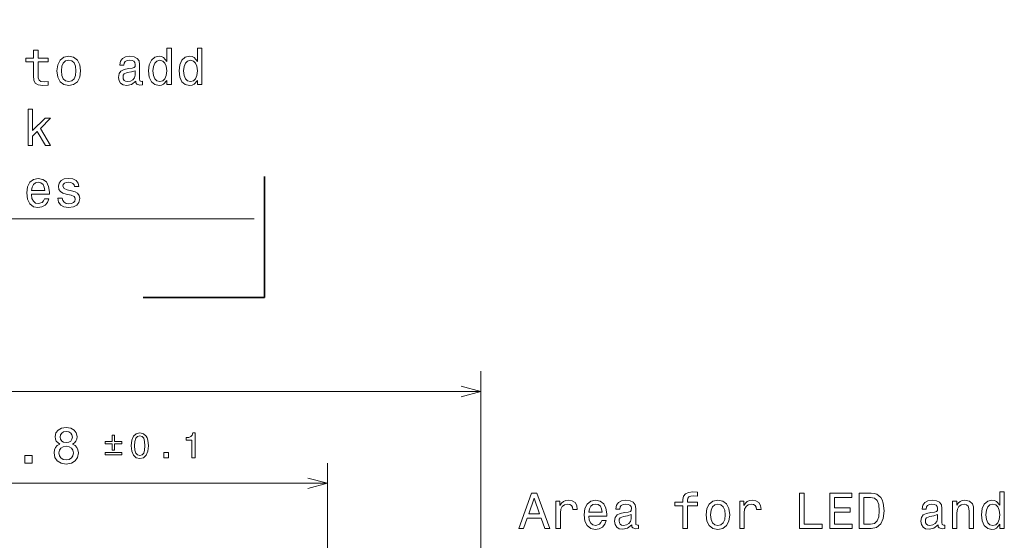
# Model space of a CAD drawing. Extents: x 0 to 420, y 0 to 297.
# Tile 17 of 21: x 216 to 314, y 191 to 243. Entities that reach past the tile are written whole.
import ezdxf

# ---------------------------------------------------------------- set-up
doc = ezdxf.new("R2010")
doc.units = 0
doc.linetypes.add('DASHSPACE', pattern=[30, 12, -18])

msp = doc.modelspace()

# ---------------------------------------------------------------- linework, layer by layer
at = {"color": 7, "linetype": 'DASHSPACE', "lineweight": 35}
for q in [(240.177673, 284.30307), (14.627411, 215.401825)]:
    msp.add_line((240.177673, 215.401825), q, dxfattribs=at)
at = {"color": 7, "lineweight": 13}
for p, q in [((261.633179, 157.590347), (261.633179, 208.096863)), ((113.633186, 206.096863), (261.633179, 206.096863)), ((246.433182, 125.490349), (246.433182, 199.004944)), ((187.633179, 197.004944), (246.433182, 197.004944))]:
    msp.add_line(p, q, dxfattribs=at)
for points in [[(136.793549, 240.865036), (152.584335, 223.215347), (239.162018, 223.215347)], [(259.701324, 205.579224), (261.633179, 206.096863), (259.701324, 206.614502)], [(244.501343, 196.487305), (246.433182, 197.004944), (244.501343, 197.522583)]]:
    msp.add_lwpolyline(points, dxfattribs=at)
for points in [[(230.515167, 236.917801), (230.515167, 236.499207), (230.958954, 236.499207), (230.958954, 240.120239), (230.520203, 240.120239), (230.520203, 238.793869), (230.182312, 239.177155), (229.975525, 239.267944), (229.738495, 239.303238), (229.30983, 239.202377), (228.976974, 238.919952), (228.760117, 238.466064), (228.684479, 237.855835), (228.760117, 237.245605), (228.976974, 236.786667), (229.30983, 236.499207), (229.738495, 236.403381), (229.975525, 236.43869), (230.187347, 236.529465)], [(233.551178, 236.917801), (233.551178, 236.499207), (233.994995, 236.499207), (233.994995, 240.120239), (233.556229, 240.120239), (233.556229, 238.793869), (233.218323, 239.177155), (233.011566, 239.267944), (232.774536, 239.303238), (232.345856, 239.202377), (232.013, 238.919952), (231.796143, 238.466064), (231.72049, 237.855835), (231.796143, 237.245605), (232.013, 236.786667), (232.345856, 236.499207), (232.774536, 236.403381), (233.011566, 236.43869), (233.223373, 236.529465)], [(217.30191, 238.738403), (217.30191, 237.381775), (217.332169, 236.943008), (217.473373, 236.640411), (217.755798, 236.463898), (218.234909, 236.403381), (218.759399, 236.428604), (218.759399, 236.81189), (218.376114, 236.781631), (218.028137, 236.821976), (217.841537, 236.948059), (217.760834, 237.159866), (217.745712, 237.457413), (217.745712, 238.738403), (218.759399, 238.738403), (218.759399, 239.116638), (217.745712, 239.116638), (217.745712, 239.908432), (217.30191, 239.908432), (217.30191, 239.116638), (216.535339, 239.116638), (216.535339, 238.738403)], [(219.61171, 237.850784), (219.692398, 237.235519), (219.924377, 236.781631), (220.292542, 236.499207), (220.786774, 236.403381), (221.27597, 236.499207), (221.644119, 236.776581), (221.876114, 237.230469), (221.961853, 237.850784), (221.876114, 238.466064), (221.644119, 238.925003), (221.27597, 239.202377), (220.786774, 239.303238), (220.292542, 239.202377), (219.924377, 238.919952), (219.692398, 238.466064)], [(227.42366, 236.852234), (227.42366, 236.837097), (227.448883, 236.665634), (227.524536, 236.544601), (227.842255, 236.448776), (228.089371, 236.48912), (228.089371, 236.832062), (227.983459, 236.816925), (227.842255, 236.882492), (227.817032, 237.084229), (227.817032, 238.486237), (227.756516, 238.844315), (227.580002, 239.096466), (227.272369, 239.247772), (226.838654, 239.303238), (226.415009, 239.242722), (226.102325, 239.071259), (225.90564, 238.803955), (225.840088, 238.450943), (225.840088, 238.42067), (226.238495, 238.42067), (226.273804, 238.632492), (226.384766, 238.783783), (226.566315, 238.874573), (226.823517, 238.909866), (227.070633, 238.884659), (227.247147, 238.809006), (227.353058, 238.677887), (227.388367, 238.496323), (227.368195, 238.284515), (227.287506, 238.178604), (227.085754, 238.128174), (226.70752, 238.08783), (226.273804, 237.99704), (225.966171, 237.835663), (225.784607, 237.583496), (225.729126, 237.210297), (225.779572, 236.877441), (225.935913, 236.630325), (226.18808, 236.473984), (226.536057, 236.418518), (227.005066, 236.524429)], [(220.065598, 237.855835), (220.110992, 238.309723), (220.252197, 238.637543), (220.479141, 238.839264), (220.786774, 238.909866), (221.089371, 238.839264), (221.316315, 238.642578), (221.45752, 238.309723), (221.507965, 237.855835), (221.45752, 237.396896), (221.316315, 237.064041), (221.089371, 236.86232), (220.786774, 236.796753), (220.479141, 236.86232), (220.252197, 237.064041), (220.110992, 237.396896)], [(229.814148, 238.904831), (230.106659, 238.834229), (230.328552, 238.637543), (230.459686, 238.309723), (230.510117, 237.855835), (230.459686, 237.396896), (230.328552, 237.069092), (230.106659, 236.867355), (229.814148, 236.801804), (229.536774, 236.867355), (229.324951, 237.069092), (229.183746, 237.401947), (229.138367, 237.855835), (229.183746, 238.304688), (229.324951, 238.632492), (229.536774, 238.834229)], [(232.850174, 238.904831), (233.142685, 238.834229), (233.364594, 238.637543), (233.495712, 238.309723), (233.546143, 237.855835), (233.495712, 237.396896), (233.364594, 237.069092), (233.142685, 236.867355), (232.850174, 236.801804), (232.5728, 236.867355), (232.360992, 237.069092), (232.219772, 237.401947), (232.174377, 237.855835), (232.219772, 238.304688), (232.360992, 238.632492), (232.5728, 238.834229)], [(227.37323, 237.447327), (227.312714, 237.185089), (227.151337, 236.983353), (226.909256, 236.852234), (226.611694, 236.806839), (226.420059, 236.832062), (226.28389, 236.91275), (226.198151, 237.053955), (226.172943, 237.250641), (226.193115, 237.427155), (226.273804, 237.553238), (226.596573, 237.694458), (227.005066, 237.754974), (227.37323, 237.876007)], [(216.767334, 230.452377), (217.211121, 230.452377), (217.211121, 231.405548), (217.67511, 231.854401), (218.471939, 230.452377), (218.971222, 230.452377), (217.977692, 232.162033), (218.996429, 233.160583), (218.43663, 233.160583), (217.211121, 231.940125), (217.211121, 234.07341), (216.767334, 234.07341)], [(217.095139, 225.631058), (218.870346, 225.631058), (218.875397, 225.83783), (218.794708, 226.417801), (218.5728, 226.851517), (218.219772, 227.113754), (217.750763, 227.209579), (217.291824, 227.108719), (216.938797, 226.826294), (216.711853, 226.367371), (216.631165, 225.762177), (216.706802, 225.141861), (216.933746, 224.687973), (217.281738, 224.405548), (217.735626, 224.309723), (218.128998, 224.37529), (218.451767, 224.546753), (218.688797, 224.819092), (218.824966, 225.182205), (218.3862, 225.182205), (218.295425, 224.980469), (218.164307, 224.829178), (217.791107, 224.708145), (217.503632, 224.763611), (217.286774, 224.940125), (217.145569, 225.2276), (217.095139, 225.615921)], [(217.095139, 226.004257), (217.150604, 226.352234), (217.286774, 226.609436), (217.493546, 226.765778), (217.765884, 226.821259), (218.033173, 226.765778), (218.239944, 226.609436), (218.366028, 226.352234), (218.411407, 226.004257)], [(221.069199, 225.984085), (220.640518, 226.084946), (220.3228, 226.200943), (220.216888, 226.437973), (220.247147, 226.604401), (220.353058, 226.725433), (220.524536, 226.801086), (220.771637, 226.831345), (221.008682, 226.801086), (221.195282, 226.710297), (221.316315, 226.574142), (221.366745, 226.392578), (221.800461, 226.392578), (221.800461, 226.402664), (221.724823, 226.730469), (221.518036, 226.987686), (221.195282, 227.149063), (220.771637, 227.209579), (220.342972, 227.149063), (220.030289, 226.982635), (219.833603, 226.735519), (219.773087, 226.422836), (219.818481, 226.120239), (219.959686, 225.908432), (220.191681, 225.757126), (220.529572, 225.65123), (221.023804, 225.530182), (221.326401, 225.404114), (221.407089, 225.303238), (221.437347, 225.151947), (221.391968, 224.965347), (221.270935, 224.824142), (221.074249, 224.733353), (220.811996, 224.703094), (220.534607, 224.733353), (220.332886, 224.839264), (220.196716, 225.010742), (220.141235, 225.247772), (219.71257, 225.247772), (219.783173, 224.844315), (219.989944, 224.551804), (220.317749, 224.37529), (220.771637, 224.309723), (221.245712, 224.37529), (221.593689, 224.551804), (221.805511, 224.834229), (221.881165, 225.202377), (221.825684, 225.520096), (221.669342, 225.736954), (221.41214, 225.878174)], [(219.911606, 200.891098), (219.654388, 200.749893), (219.477875, 200.553207), (219.366943, 200.306091), (219.331635, 200.008545), (219.412323, 199.559692), (219.644318, 199.2117), (220.022552, 198.989807), (220.536957, 198.904068), (221.046326, 198.989807), (221.424561, 199.2117), (221.656555, 199.559692), (221.742294, 200.008545), (221.70195, 200.306091), (221.596039, 200.553207), (221.41449, 200.749893), (221.162323, 200.891098), (221.364044, 201.012146), (221.505264, 201.178558), (221.591003, 201.380295), (221.621246, 201.627411), (221.540558, 201.985489), (221.328751, 202.272949), (220.985809, 202.459549), (220.536957, 202.530151), (220.083069, 202.459549), (219.740143, 202.272949), (219.523285, 201.985489), (219.447632, 201.627411), (219.472839, 201.380295), (219.558578, 201.178558)], [(219.926727, 201.587067), (219.967072, 201.808975), (220.08812, 201.980438), (220.279755, 202.086349), (220.536957, 202.126694), (220.789124, 202.086349), (220.980774, 201.980438), (221.101807, 201.808975), (221.147186, 201.587067), (221.101807, 201.360123), (220.980774, 201.183609), (220.789124, 201.067612), (220.536957, 201.032318), (220.279755, 201.072662), (220.08812, 201.183609), (219.967072, 201.360123)], [(225.094025, 200.29953), (225.337616, 200.29953), (225.337616, 200.910278), (226.036591, 200.910278), (226.036591, 201.15033), (225.337616, 201.15033), (225.337616, 201.757538), (225.094025, 201.757538), (225.094025, 201.15033), (224.39502, 201.15033), (224.39502, 200.910278), (225.094025, 200.910278)], [(226.981995, 200.7267), (227.034958, 200.17244), (227.200882, 199.777054), (227.465637, 199.537003), (227.832794, 199.459335), (228.196411, 199.537003), (228.461182, 199.777054), (228.623566, 200.17244), (228.680054, 200.7267), (228.623566, 201.27742), (228.556488, 201.496292), (228.461182, 201.676331), (228.196411, 201.916397), (227.832794, 201.997589), (227.465637, 201.916397), (227.200882, 201.672806), (227.034958, 201.27742)], [(227.320908, 200.7267), (227.349152, 201.153854), (227.437408, 201.460999), (227.596268, 201.641037), (227.832794, 201.704575), (228.065796, 201.641037), (228.224655, 201.460999), (228.312912, 201.153854), (228.341156, 200.7267), (228.312912, 200.296005), (228.224655, 199.988876), (228.065796, 199.808823), (227.832794, 199.74881), (227.596268, 199.808823), (227.437408, 199.988876), (227.349152, 200.296005)], [(232.999695, 199.529938), (233.320953, 199.529938), (233.320953, 201.997589), (233.080887, 201.997589), (233.017334, 201.782242), (232.890259, 201.637512), (232.696075, 201.55278), (232.427795, 201.524536), (232.427795, 201.273895), (232.999695, 201.273895)], [(219.815781, 200.018616), (219.861176, 200.285919), (220.007416, 200.48764), (220.234375, 200.618774), (220.536957, 200.664154), (220.834503, 200.618774), (221.061462, 200.48764), (221.207703, 200.285919), (221.258148, 200.018616), (221.207703, 199.731155), (221.061462, 199.514297), (220.834503, 199.373093), (220.536957, 199.327698), (220.234375, 199.373093), (220.007416, 199.514297), (219.861176, 199.731155)], [(216.452957, 199.004944), (217.148926, 199.004944), (217.148926, 199.756378), (216.452957, 199.756378)], [(224.39502, 200.059479), (224.39502, 199.815887), (226.036591, 199.815887), (226.036591, 200.059479)], [(230.204437, 199.529938), (230.691605, 199.529938), (230.691605, 200.055939), (230.204437, 200.055939)], [(265.390594, 192.528336), (265.854584, 192.528336), (266.222748, 193.557159), (267.61972, 193.557159), (267.987854, 192.528336), (268.461914, 192.528336), (267.180939, 196.033386), (266.666534, 196.033386)], [(266.384125, 193.985825), (266.923737, 195.529053), (267.463379, 193.985825)], [(269.082245, 192.528336), (269.526062, 192.528336), (269.526062, 194.076599), (269.571442, 194.449799), (269.707611, 194.717102), (269.929504, 194.878479), (270.227051, 194.93396), (270.448944, 194.898651), (270.615387, 194.797791), (270.716248, 194.626312), (270.751556, 194.394333), (271.200409, 194.394333), (271.139893, 194.802826), (270.97345, 195.095337), (270.696075, 195.271851), (270.317841, 195.332367), (270.060638, 195.292023), (269.838715, 195.191162), (269.642029, 195.019684), (269.485718, 194.787704), (269.485718, 195.236542), (269.082245, 195.236542)], [(272.340179, 193.753845), (274.115387, 193.753845), (274.120422, 193.960617), (274.039734, 194.540588), (273.817841, 194.974304), (273.464813, 195.236542), (272.995789, 195.332367), (272.536865, 195.231506), (272.183838, 194.949081), (271.956879, 194.490158), (271.87619, 193.884964), (271.951843, 193.264648), (272.178772, 192.81076), (272.526764, 192.528336), (272.980652, 192.43251), (273.374023, 192.498077), (273.696808, 192.66954), (273.933838, 192.941879), (274.070007, 193.304993), (273.631226, 193.304993), (273.540466, 193.103256), (273.409332, 192.951965), (273.036133, 192.830933), (272.748657, 192.886398), (272.531799, 193.062912), (272.390594, 193.350388), (272.340179, 193.738708)], [(276.596649, 192.881363), (276.596649, 192.866226), (276.621857, 192.694763), (276.69751, 192.57373), (277.015228, 192.477905), (277.26236, 192.51825), (277.26236, 192.861191), (277.156464, 192.846054), (277.015228, 192.911621), (276.990021, 193.113358), (276.990021, 194.515366), (276.929504, 194.873444), (276.752991, 195.125595), (276.445343, 195.276901), (276.011627, 195.332367), (275.588013, 195.271851), (275.27533, 195.100388), (275.078644, 194.833084), (275.013092, 194.480072), (275.013092, 194.449799), (275.411499, 194.449799), (275.446808, 194.661621), (275.557739, 194.812912), (275.739319, 194.903702), (275.996521, 194.938995), (276.243622, 194.913788), (276.420135, 194.838135), (276.526062, 194.707016), (276.56134, 194.525452), (276.541168, 194.313644), (276.46048, 194.207733), (276.258759, 194.157303), (275.880524, 194.116959), (275.446808, 194.026169), (275.13916, 193.864792), (274.957611, 193.612625), (274.90213, 193.239426), (274.952576, 192.90657), (275.108887, 192.659454), (275.361053, 192.503113), (275.709045, 192.447647), (276.17807, 192.553558)], [(281.675171, 194.767532), (281.675171, 192.528336), (282.118988, 192.528336), (282.118988, 194.767532), (283.127625, 194.767532), (283.127625, 195.145767), (282.118988, 195.145767), (282.118988, 195.312195), (282.154297, 195.513931), (282.270294, 195.650101), (282.46698, 195.730789), (282.74939, 195.761047), (283.127625, 195.740875), (283.127625, 196.124161), (282.648529, 196.149368), (282.214813, 196.103989), (281.912231, 195.967819), (281.730652, 195.730789), (281.675171, 195.392883), (281.675171, 195.145767), (280.86322, 195.145767), (280.86322, 194.767532)], [(283.964813, 193.879913), (284.045502, 193.264648), (284.277496, 192.81076), (284.64563, 192.528336), (285.139893, 192.43251), (285.629089, 192.528336), (285.997223, 192.80571), (286.229218, 193.259598), (286.314941, 193.879913), (286.229218, 194.495193), (285.997223, 194.954132), (285.629089, 195.231506), (285.139893, 195.332367), (284.64563, 195.231506), (284.277496, 194.949081), (284.045502, 194.495193)], [(287.29837, 192.528336), (287.742188, 192.528336), (287.742188, 194.076599), (287.787567, 194.449799), (287.923737, 194.717102), (288.14566, 194.878479), (288.443207, 194.93396), (288.6651, 194.898651), (288.831512, 194.797791), (288.932404, 194.626312), (288.967682, 194.394333), (289.416534, 194.394333), (289.356018, 194.802826), (289.189606, 195.095337), (288.912231, 195.271851), (288.533966, 195.332367), (288.276764, 195.292023), (288.054871, 195.191162), (287.858185, 195.019684), (287.701843, 194.787704), (287.701843, 195.236542), (287.29837, 195.236542)], [(293.224182, 192.528336), (295.47345, 192.528336), (295.47345, 192.951965), (293.688141, 192.951965), (293.688141, 196.028336), (293.224182, 196.028336)], [(296.224884, 192.528336), (298.443909, 192.528336), (298.443909, 192.951965), (296.688873, 192.951965), (296.688873, 194.137131), (298.252258, 194.137131), (298.252258, 194.55571), (296.688873, 194.55571), (296.688873, 195.604706), (298.403564, 195.604706), (298.403564, 196.028336), (296.224884, 196.028336)], [(300.314941, 196.028336), (299.149963, 196.028336), (299.149963, 192.528336), (300.314941, 192.528336), (300.864655, 192.639282), (301.273163, 192.977188), (301.52533, 193.526901), (301.616089, 194.278336), (301.5354, 195.044907), (301.43454, 195.347504), (301.293335, 195.589569), (300.884827, 195.917389), (300.617554, 195.998077)], [(300.279663, 195.609741), (300.662933, 195.534103), (300.925171, 195.302109), (301.081512, 194.888565), (301.131958, 194.278336), (301.076477, 193.688278), (300.920135, 193.274734), (300.652832, 193.027618), (300.279663, 192.94693), (299.618988, 192.94693), (299.618988, 195.609741)], [(306.956879, 192.881363), (306.956879, 192.866226), (306.982086, 192.694763), (307.057739, 192.57373), (307.375458, 192.477905), (307.622589, 192.51825), (307.622589, 192.861191), (307.516663, 192.846054), (307.375458, 192.911621), (307.35025, 193.113358), (307.35025, 194.515366), (307.289734, 194.873444), (307.11322, 195.125595), (306.805573, 195.276901), (306.371857, 195.332367), (305.948242, 195.271851), (305.635559, 195.100388), (305.438873, 194.833084), (305.373291, 194.480072), (305.373291, 194.449799), (305.771729, 194.449799), (305.807037, 194.661621), (305.917969, 194.812912), (306.099548, 194.903702), (306.35675, 194.938995), (306.603851, 194.913788), (306.780365, 194.838135), (306.886292, 194.707016), (306.92157, 194.525452), (306.901398, 194.313644), (306.820709, 194.207733), (306.618988, 194.157303), (306.240753, 194.116959), (305.807037, 194.026169), (305.49939, 193.864792), (305.317841, 193.612625), (305.26236, 193.239426), (305.312805, 192.90657), (305.469116, 192.659454), (305.721283, 192.503113), (306.069275, 192.447647), (306.5383, 192.553558)], [(308.384125, 192.528336), (308.827911, 192.528336), (308.827911, 194.091736), (308.873291, 194.449799), (309.019562, 194.712051), (309.246521, 194.873444), (309.549103, 194.93396), (309.791168, 194.88353), (309.942474, 194.74736), (310.018127, 194.520416), (310.043335, 194.217819), (310.043335, 192.528336), (310.487122, 192.528336), (310.487122, 194.308594), (310.46698, 194.666656), (310.37619, 194.964218), (310.078644, 195.236542), (309.614655, 195.332367), (309.357452, 195.297073), (309.140594, 195.201248), (308.95401, 195.039856), (308.807739, 194.822998), (308.807739, 195.236542), (308.384125, 195.236542)], [(313.084412, 192.94693), (313.084412, 192.528336), (313.528198, 192.528336), (313.528198, 196.149368), (313.089447, 196.149368), (313.089447, 194.822998), (312.751556, 195.206284), (312.544769, 195.297073), (312.307739, 195.332367), (311.879059, 195.231506), (311.546204, 194.949081), (311.329346, 194.495193), (311.253723, 193.884964), (311.329346, 193.274734), (311.546204, 192.815796), (311.879059, 192.528336), (312.307739, 192.43251), (312.544769, 192.467819), (312.756592, 192.558594)], [(272.340179, 194.127045), (272.39563, 194.475021), (272.531799, 194.732224), (272.738586, 194.888565), (273.010925, 194.944046), (273.278198, 194.888565), (273.484985, 194.732224), (273.611053, 194.475021), (273.656464, 194.127045)], [(284.418701, 193.884964), (284.464081, 194.338852), (284.605286, 194.666656), (284.832245, 194.868393), (285.139893, 194.938995), (285.442474, 194.868393), (285.669434, 194.671707), (285.810638, 194.338852), (285.861053, 193.884964), (285.810638, 193.426025), (285.669434, 193.09317), (285.442474, 192.891449), (285.139893, 192.825882), (284.832245, 192.891449), (284.605286, 193.09317), (284.464081, 193.426025)], [(312.383392, 194.93396), (312.675903, 194.863342), (312.897797, 194.666656), (313.028931, 194.338852), (313.079346, 193.884964), (313.028931, 193.426025), (312.897797, 193.098221), (312.675903, 192.896484), (312.383392, 192.830933), (312.106018, 192.896484), (311.894196, 193.098221), (311.752991, 193.431076), (311.707611, 193.884964), (311.752991, 194.333817), (311.894196, 194.661621), (312.106018, 194.863342)], [(276.546234, 193.476456), (276.485718, 193.214218), (276.32431, 193.012482), (276.082245, 192.881363), (275.784698, 192.835968), (275.593048, 192.861191), (275.456879, 192.941879), (275.371155, 193.083084), (275.345947, 193.27977), (275.366119, 193.456284), (275.446808, 193.582367), (275.769562, 193.723587), (276.17807, 193.784103), (276.546234, 193.905136)], [(306.906433, 193.476456), (306.845917, 193.214218), (306.68454, 193.012482), (306.442474, 192.881363), (306.144928, 192.835968), (305.953278, 192.861191), (305.817108, 192.941879), (305.731384, 193.083084), (305.706177, 193.27977), (305.726318, 193.456284), (305.807037, 193.582367), (306.129791, 193.723587), (306.5383, 193.784103), (306.906433, 193.905136)]]:
    msp.add_lwpolyline(points, close=True, dxfattribs=at)

doc.saveas('drawing.dxf')
